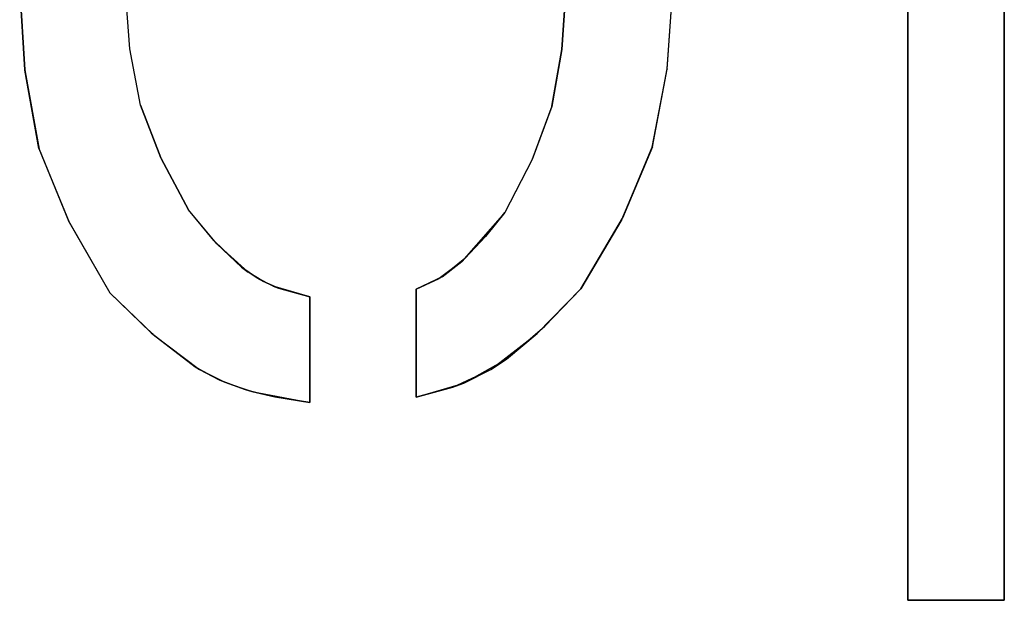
# Model space of a CAD drawing. Header units: inches. Extents: x 106 to 215, y -158 to -59.
# Tile 6 of 73: x 114.14 to 123.4, y -138.76 to -133.29. Entities that reach past the tile are written whole.
import ezdxf

# ---------------------------------------------------------------- set-up
doc = ezdxf.new("R2010")
doc.units = ezdxf.units.IN
doc.header["$MEASUREMENT"] = 0
doc.layers.add('_U+B808_U+C774_U+C5B4 1', color=7, linetype='Continuous')

# ---------------------------------------------------------------- blocks, each defined once
blk = doc.blocks.new('block 320')
at = {"layer": '_U+B808_U+C774_U+C5B4 1', "color": 250, "lineweight": 25, "true_color": 0x333333}
for points in [[(114.1362, -132.9981), (114.1362, -132.9981)], [(114.1362, -132.9981), (114.1838, -133.7656)], [(114.1362, -132.9981), (114.1838, -133.7656)], [(114.1838, -133.7656), (114.1838, -133.7656)]]:
    blk.add_lwpolyline(points, dxfattribs=at)
blk = doc.blocks.new('block 321')
at = {"layer": '_U+B808_U+C774_U+C5B4 1', "color": 250, "lineweight": 25, "true_color": 0x333333}
for points in [[(114.1838, -133.7656), (114.1362, -132.9981)], [(114.1362, -132.9981), (114.1841, -133.7691)], [(114.1838, -133.7656), (114.1841, -133.7691)], [(114.1841, -133.7691), (114.1841, -133.7691)]]:
    blk.add_lwpolyline(points, dxfattribs=at)
blk = doc.blocks.new('block 322')
at = {"layer": '_U+B808_U+C774_U+C5B4 1', "color": 250, "lineweight": 25, "true_color": 0x333333}
for points in [[(114.1838, -133.7656), (114.1841, -133.7691)], [(114.1838, -133.7656), (114.3169, -134.5065)], [(114.1841, -133.7691), (114.3169, -134.5065)], [(114.3169, -134.5065), (114.3169, -134.5065)]]:
    blk.add_lwpolyline(points, dxfattribs=at)
blk = doc.blocks.new('block 323')
at = {"layer": '_U+B808_U+C774_U+C5B4 1', "color": 250, "lineweight": 25, "true_color": 0x333333}
for points in [[(114.3169, -134.5065), (114.1841, -133.7691)], [(114.1841, -133.7691), (114.3188, -134.5132)], [(114.3169, -134.5065), (114.3188, -134.5132)], [(114.3188, -134.5132), (114.3188, -134.5132)]]:
    blk.add_lwpolyline(points, dxfattribs=at)
blk = doc.blocks.new('block 324')
at = {"layer": '_U+B808_U+C774_U+C5B4 1', "color": 250, "lineweight": 25, "true_color": 0x333333}
for points in [[(114.3169, -134.5065), (114.3188, -134.5132)], [(114.3169, -134.5065), (114.5942, -135.1881)], [(114.3188, -134.5132), (114.5942, -135.1881)], [(114.5942, -135.1881), (114.5942, -135.1881)]]:
    blk.add_lwpolyline(points, dxfattribs=at)
blk = doc.blocks.new('block 325')
at = {"layer": '_U+B808_U+C774_U+C5B4 1', "color": 250, "lineweight": 25, "true_color": 0x333333}
for points in [[(114.3169, -134.5065), (114.5942, -135.1881)], [(114.3169, -134.5065), (114.6019, -135.2002)], [(114.5942, -135.1881), (114.6019, -135.2002)], [(114.6019, -135.2002), (114.6019, -135.2002)]]:
    blk.add_lwpolyline(points, dxfattribs=at)
blk = doc.blocks.new('block 326')
at = {"layer": '_U+B808_U+C774_U+C5B4 1', "color": 250, "lineweight": 25, "true_color": 0x333333}
for points in [[(114.6019, -135.2002), (114.5942, -135.1881)], [(114.5942, -135.1881), (114.9858, -135.8633)], [(114.6019, -135.2002), (114.9858, -135.8633)], [(114.9858, -135.8633), (114.9858, -135.8633)]]:
    blk.add_lwpolyline(points, dxfattribs=at)
blk = doc.blocks.new('block 327')
at = {"layer": '_U+B808_U+C774_U+C5B4 1', "color": 250, "lineweight": 25, "true_color": 0x333333}
for points in [[(114.6019, -135.2002), (114.9858, -135.8633)], [(114.6019, -135.2002), (114.9858, -135.8633)], [(114.9858, -135.8633), (114.9858, -135.8633)], [(114.9858, -135.8633), (114.9858, -135.8633)]]:
    blk.add_lwpolyline(points, dxfattribs=at)
blk = doc.blocks.new('block 328')
at = {"layer": '_U+B808_U+C774_U+C5B4 1', "color": 250, "lineweight": 25, "true_color": 0x333333}
for points in [[(114.9858, -135.8633), (115.3731, -136.2405)], [(114.9858, -135.8633), (114.9858, -135.8633)], [(115.3731, -136.2405), (114.9858, -135.8633)], [(114.9858, -135.8633), (114.9858, -135.8633)]]:
    blk.add_lwpolyline(points, dxfattribs=at)
blk = doc.blocks.new('block 329')
at = {"layer": '_U+B808_U+C774_U+C5B4 1', "color": 250, "lineweight": 25, "true_color": 0x333333}
for points in [[(114.9858, -135.8633), (115.3731, -136.2405)], [(114.9858, -135.8633), (115.3913, -136.2569)], [(115.3731, -136.2405), (115.3913, -136.2569)], [(115.3913, -136.2569), (115.3913, -136.2569)]]:
    blk.add_lwpolyline(points, dxfattribs=at)
blk = doc.blocks.new('block 330')
at = {"layer": '_U+B808_U+C774_U+C5B4 1', "color": 250, "lineweight": 25, "true_color": 0x333333}
for points in [[(115.3913, -136.2569), (115.3731, -136.2405)], [(115.3731, -136.2405), (115.7873, -136.5614)], [(115.3913, -136.2569), (115.7873, -136.5614)], [(115.7873, -136.5614), (115.7873, -136.5614)]]:
    blk.add_lwpolyline(points, dxfattribs=at)
blk = doc.blocks.new('block 331')
at = {"layer": '_U+B808_U+C774_U+C5B4 1', "color": 250, "lineweight": 25, "true_color": 0x333333}
for points in [[(115.3913, -136.2569), (115.7873, -136.5614)], [(115.3913, -136.2569), (115.8275, -136.5861)], [(115.7873, -136.5614), (115.8275, -136.5861)], [(115.8275, -136.5861), (115.8275, -136.5861)]]:
    blk.add_lwpolyline(points, dxfattribs=at)
blk = doc.blocks.new('block 332')
at = {"layer": '_U+B808_U+C774_U+C5B4 1', "color": 250, "lineweight": 25, "true_color": 0x333333}
for points in [[(115.8275, -136.5861), (115.7873, -136.5614)], [(115.7873, -136.5614), (116.012, -136.6831)], [(115.8275, -136.5861), (116.012, -136.6831)], [(116.012, -136.6831), (116.012, -136.6831)]]:
    blk.add_lwpolyline(points, dxfattribs=at)
blk = doc.blocks.new('block 333')
at = {"layer": '_U+B808_U+C774_U+C5B4 1', "color": 250, "lineweight": 25, "true_color": 0x333333}
for points in [[(115.8275, -136.5861), (116.012, -136.6831)], [(115.8275, -136.5861), (116.0665, -136.7066)], [(116.012, -136.6831), (116.0665, -136.7066)], [(116.0665, -136.7066), (116.0665, -136.7066)]]:
    blk.add_lwpolyline(points, dxfattribs=at)
blk = doc.blocks.new('block 334')
at = {"layer": '_U+B808_U+C774_U+C5B4 1', "color": 250, "lineweight": 25, "true_color": 0x333333}
for points in [[(116.0665, -136.7066), (116.012, -136.6831)], [(116.012, -136.6831), (116.2562, -136.7751)], [(116.0665, -136.7066), (116.2562, -136.7751)], [(116.2562, -136.7751), (116.2562, -136.7751)]]:
    blk.add_lwpolyline(points, dxfattribs=at)
blk = doc.blocks.new('block 335')
at = {"layer": '_U+B808_U+C774_U+C5B4 1', "color": 250, "lineweight": 25, "true_color": 0x333333}
for points in [[(116.0665, -136.7066), (116.2562, -136.7751)], [(116.0665, -136.7066), (116.3217, -136.7933)], [(116.2562, -136.7751), (116.3217, -136.7933)], [(116.3217, -136.7933), (116.3217, -136.7933)]]:
    blk.add_lwpolyline(points, dxfattribs=at)
blk = doc.blocks.new('block 336')
at = {"layer": '_U+B808_U+C774_U+C5B4 1', "color": 250, "lineweight": 25, "true_color": 0x333333}
for points in [[(116.3217, -136.7933), (116.2562, -136.7751)], [(116.2562, -136.7751), (116.5354, -136.8436)], [(116.3217, -136.7933), (116.5354, -136.8436)], [(116.5354, -136.8436), (116.5354, -136.8436)]]:
    blk.add_lwpolyline(points, dxfattribs=at)
blk = doc.blocks.new('block 337')
at = {"layer": '_U+B808_U+C774_U+C5B4 1', "color": 250, "lineweight": 25, "true_color": 0x333333}
for points in [[(116.3217, -136.7933), (116.5354, -136.8436)], [(116.3217, -136.7933), (116.8662, -136.895)], [(116.5354, -136.8436), (116.8662, -136.895)], [(116.8662, -136.895), (116.8662, -136.895)]]:
    blk.add_lwpolyline(points, dxfattribs=at)
blk = doc.blocks.new('block 338')
at = {"layer": '_U+B808_U+C774_U+C5B4 1', "color": 250, "lineweight": 25, "true_color": 0x333333}
for points in [[(116.8662, -136.895), (116.5354, -136.8436)], [(116.5354, -136.8436), (116.8662, -136.895)], [(116.8662, -136.895), (116.8662, -136.895)], [(116.8662, -136.895), (116.8662, -136.895)]]:
    blk.add_lwpolyline(points, dxfattribs=at)
blk = doc.blocks.new('block 339')
at = {"layer": '_U+B808_U+C774_U+C5B4 1', "color": 250, "lineweight": 25, "true_color": 0x333333}
for points in [[(116.8662, -136.895), (116.8662, -135.9016)], [(116.8662, -135.9016), (116.8662, -136.895)], [(116.8662, -136.895), (116.8662, -136.895)], [(116.8662, -136.895), (116.8662, -136.895)]]:
    blk.add_lwpolyline(points, dxfattribs=at)
blk = doc.blocks.new('block 340')
at = {"layer": '_U+B808_U+C774_U+C5B4 1', "color": 250, "lineweight": 25, "true_color": 0x333333}
for points in [[(116.8662, -136.895), (116.8662, -135.9016)], [(116.8662, -136.895), (116.8662, -135.9016)], [(116.8662, -135.9016), (116.8662, -135.9016)], [(116.8662, -135.9016), (116.8662, -135.9016)]]:
    blk.add_lwpolyline(points, dxfattribs=at)
blk = doc.blocks.new('block 341')
at = {"layer": '_U+B808_U+C774_U+C5B4 1', "color": 250, "lineweight": 25, "true_color": 0x333333}
for points in [[(117.8662, -136.8448), (118.2125, -136.753)], [(118.2125, -136.753), (117.8662, -136.8448)], [(117.8662, -136.8448), (117.8662, -136.8448)], [(117.8662, -136.8448), (117.8662, -136.8448)]]:
    blk.add_lwpolyline(points, dxfattribs=at)
blk = doc.blocks.new('block 342')
at = {"layer": '_U+B808_U+C774_U+C5B4 1', "color": 250, "lineweight": 25, "true_color": 0x333333}
for points in [[(117.8662, -136.8448), (118.3159, -136.7144)], [(118.2125, -136.753), (118.3159, -136.7144)], [(118.3159, -136.7144), (118.3159, -136.7144)], [(117.8662, -136.8448), (118.2125, -136.753)]]:
    blk.add_lwpolyline(points, dxfattribs=at)
blk = doc.blocks.new('block 343')
at = {"layer": '_U+B808_U+C774_U+C5B4 1', "color": 250, "lineweight": 25, "true_color": 0x333333}
for points in [[(118.2125, -136.753), (118.5703, -136.5869)], [(118.3159, -136.7144), (118.5703, -136.5869)], [(118.5703, -136.5869), (118.5703, -136.5869)], [(118.3159, -136.7144), (118.2125, -136.753)]]:
    blk.add_lwpolyline(points, dxfattribs=at)
blk = doc.blocks.new('block 344')
at = {"layer": '_U+B808_U+C774_U+C5B4 1', "color": 250, "lineweight": 25, "true_color": 0x333333}
for points in [[(118.3159, -136.7144), (118.7175, -136.4886)], [(118.5703, -136.5869), (118.7175, -136.4886)], [(118.7175, -136.4886), (118.7175, -136.4886)], [(118.3159, -136.7144), (118.5703, -136.5869)]]:
    blk.add_lwpolyline(points, dxfattribs=at)
blk = doc.blocks.new('block 345')
at = {"layer": '_U+B808_U+C774_U+C5B4 1', "color": 250, "lineweight": 25, "true_color": 0x333333}
for points in [[(118.5703, -136.5869), (119.0054, -136.2479)], [(118.7175, -136.4886), (119.0054, -136.2479)], [(119.0054, -136.2479), (119.0054, -136.2479)], [(118.7175, -136.4886), (118.5703, -136.5869)]]:
    blk.add_lwpolyline(points, dxfattribs=at)
blk = doc.blocks.new('block 346')
at = {"layer": '_U+B808_U+C774_U+C5B4 1', "color": 250, "lineweight": 25, "true_color": 0x333333}
for points in [[(118.7175, -136.4886), (119.0771, -136.1794)], [(118.7175, -136.4886), (119.0054, -136.2479)], [(119.0054, -136.2479), (119.0771, -136.1794)], [(119.0771, -136.1794), (119.0771, -136.1794)]]:
    blk.add_lwpolyline(points, dxfattribs=at)
blk = doc.blocks.new('block 347')
at = {"layer": '_U+B808_U+C774_U+C5B4 1', "color": 250, "lineweight": 25, "true_color": 0x333333}
for points in [[(119.0054, -136.2479), (119.4155, -135.8282)], [(119.0771, -136.1794), (119.4155, -135.8282)], [(119.4155, -135.8282), (119.4155, -135.8282)], [(119.0771, -136.1794), (119.0054, -136.2479)]]:
    blk.add_lwpolyline(points, dxfattribs=at)
blk = doc.blocks.new('block 348')
at = {"layer": '_U+B808_U+C774_U+C5B4 1', "color": 250, "lineweight": 25, "true_color": 0x333333}
for points in [[(119.0771, -136.1794), (119.4155, -135.8282)], [(119.0771, -136.1794), (119.4155, -135.8282)], [(119.4155, -135.8282), (119.4155, -135.8282)], [(119.4155, -135.8282), (119.4155, -135.8282)]]:
    blk.add_lwpolyline(points, dxfattribs=at)
blk = doc.blocks.new('block 349')
at = {"layer": '_U+B808_U+C774_U+C5B4 1', "color": 250, "lineweight": 25, "true_color": 0x333333}
for points in [[(119.4155, -135.8282), (119.7999, -135.1737)], [(119.4155, -135.8282), (119.7999, -135.1737)], [(119.7999, -135.1737), (119.7999, -135.1737)], [(119.4155, -135.8282), (119.4155, -135.8282)]]:
    blk.add_lwpolyline(points, dxfattribs=at)
blk = doc.blocks.new('block 350')
at = {"layer": '_U+B808_U+C774_U+C5B4 1', "color": 250, "lineweight": 25, "true_color": 0x333333}
for points in [[(119.4155, -135.8282), (119.8067, -135.1629)], [(119.7999, -135.1737), (119.4155, -135.8282)], [(119.7999, -135.1737), (119.8067, -135.1629)], [(119.8067, -135.1629), (119.8067, -135.1629)]]:
    blk.add_lwpolyline(points, dxfattribs=at)
blk = doc.blocks.new('block 351')
at = {"layer": '_U+B808_U+C774_U+C5B4 1', "color": 250, "lineweight": 25, "true_color": 0x333333}
for points in [[(119.7999, -135.1737), (120.0892, -134.4891)], [(119.8067, -135.1629), (120.0892, -134.4891)], [(120.0892, -134.4891), (120.0892, -134.4891)], [(119.7999, -135.1737), (119.8067, -135.1629)]]:
    blk.add_lwpolyline(points, dxfattribs=at)
blk = doc.blocks.new('block 352')
at = {"layer": '_U+B808_U+C774_U+C5B4 1', "color": 250, "lineweight": 25, "true_color": 0x333333}
for points in [[(120.0892, -134.4891), (119.8067, -135.1629)], [(119.8067, -135.1629), (120.0881, -134.4927)], [(120.0892, -134.4891), (120.0881, -134.4927)], [(120.0881, -134.4927), (120.0881, -134.4927)]]:
    blk.add_lwpolyline(points, dxfattribs=at)
blk = doc.blocks.new('block 353')
at = {"layer": '_U+B808_U+C774_U+C5B4 1', "color": 250, "lineweight": 25, "true_color": 0x333333}
for points in [[(120.0881, -134.4927), (120.2286, -133.7591)], [(120.0892, -134.4891), (120.2286, -133.7591)], [(120.2286, -133.7591), (120.2286, -133.7591)], [(120.0892, -134.4891), (120.0881, -134.4927)]]:
    blk.add_lwpolyline(points, dxfattribs=at)
blk = doc.blocks.new('block 354')
at = {"layer": '_U+B808_U+C774_U+C5B4 1', "color": 250, "lineweight": 25, "true_color": 0x333333}
for points in [[(120.0892, -134.4891), (120.2288, -133.7572)], [(120.0892, -134.4891), (120.2286, -133.7591)], [(120.2286, -133.7591), (120.2288, -133.7572)], [(120.2288, -133.7572), (120.2288, -133.7572)]]:
    blk.add_lwpolyline(points, dxfattribs=at)
blk = doc.blocks.new('block 355')
at = {"layer": '_U+B808_U+C774_U+C5B4 1', "color": 250, "lineweight": 25, "true_color": 0x333333}
for points in [[(120.2286, -133.7591), (120.2827, -132.9981)], [(120.2288, -133.7572), (120.2827, -132.9981)], [(120.2827, -132.9981), (120.2827, -132.9981)], [(120.2288, -133.7572), (120.2286, -133.7591)]]:
    blk.add_lwpolyline(points, dxfattribs=at)
blk = doc.blocks.new('block 356')
at = {"layer": '_U+B808_U+C774_U+C5B4 1', "color": 250, "lineweight": 25, "true_color": 0x333333}
for points in [[(120.2288, -133.7572), (120.2827, -132.9981)], [(120.2288, -133.7572), (120.2827, -132.9981)], [(120.2827, -132.9981), (120.2827, -132.9981)], [(120.2827, -132.9981), (120.2827, -132.9981)]]:
    blk.add_lwpolyline(points, dxfattribs=at)
blk = doc.blocks.new('block 668')
at = {"layer": '_U+B808_U+C774_U+C5B4 1', "color": 250, "lineweight": 25, "true_color": 0x333333}
for points in [[(123.3999, -138.7579), (123.3999, -127.8301)], [(123.3999, -127.8301), (123.3999, -138.7579)], [(123.3999, -138.7579), (123.3999, -138.7579)], [(123.3999, -138.7579), (123.3999, -138.7579)]]:
    blk.add_lwpolyline(points, dxfattribs=at)
blk = doc.blocks.new('block 669')
at = {"layer": '_U+B808_U+C774_U+C5B4 1', "color": 250, "lineweight": 25, "true_color": 0x333333}
for points in [[(123.3999, -138.7579), (123.3999, -127.8301)], [(123.3999, -138.7579), (123.3999, -127.8301)], [(123.3999, -127.8301), (123.3999, -127.8301)], [(123.3999, -127.8301), (123.3999, -127.8301)]]:
    blk.add_lwpolyline(points, dxfattribs=at)
blk = doc.blocks.new('block 1580')
at = {"layer": '_U+B808_U+C774_U+C5B4 1', "color": 250, "lineweight": 25, "true_color": 0x333333}
for points in [[(122.4917, -127.8301), (122.4917, -138.7579)], [(122.4917, -127.8301), (122.4917, -127.8301)], [(122.4917, -138.7579), (122.4917, -127.8301)], [(122.4917, -127.8301), (122.4917, -127.8301)]]:
    blk.add_lwpolyline(points, dxfattribs=at)
blk = doc.blocks.new('block 1581')
at = {"layer": '_U+B808_U+C774_U+C5B4 1', "color": 250, "lineweight": 25, "true_color": 0x333333}
for points in [[(122.4917, -127.8301), (122.4917, -138.7579)], [(122.4917, -127.8301), (122.4917, -138.7579)], [(122.4917, -138.7579), (122.4917, -138.7579)], [(122.4917, -138.7579), (122.4917, -138.7579)]]:
    blk.add_lwpolyline(points, dxfattribs=at)
blk = doc.blocks.new('block 1582')
at = {"layer": '_U+B808_U+C774_U+C5B4 1', "color": 250, "lineweight": 25, "true_color": 0x333333}
for points in [[(122.4917, -138.7579), (123.3999, -138.7579)], [(122.4917, -138.7579), (122.4917, -138.7579)], [(123.3999, -138.7579), (122.4917, -138.7579)], [(122.4917, -138.7579), (122.4917, -138.7579)]]:
    blk.add_lwpolyline(points, dxfattribs=at)
blk = doc.blocks.new('block 1583')
at = {"layer": '_U+B808_U+C774_U+C5B4 1', "color": 250, "lineweight": 25, "true_color": 0x333333}
for points in [[(122.4917, -138.7579), (123.3999, -138.7579)], [(122.4917, -138.7579), (123.3999, -138.7579)], [(123.3999, -138.7579), (123.3999, -138.7579)], [(123.3999, -138.7579), (123.3999, -138.7579)]]:
    blk.add_lwpolyline(points, dxfattribs=at)
blk = doc.blocks.new('block 2612')
at = {"layer": '_U+B808_U+C774_U+C5B4 1', "color": 250, "lineweight": 25, "true_color": 0x333333}
for points in [[(117.8662, -135.8314), (117.8662, -136.8448)], [(117.8662, -135.8314), (117.8662, -135.8314)], [(117.8662, -136.8448), (117.8662, -135.8314)], [(117.8662, -135.8314), (117.8662, -135.8314)]]:
    blk.add_lwpolyline(points, dxfattribs=at)
blk = doc.blocks.new('block 2613')
at = {"layer": '_U+B808_U+C774_U+C5B4 1', "color": 250, "lineweight": 25, "true_color": 0x333333}
for points in [[(117.8662, -135.8314), (117.8662, -136.8448)], [(117.8662, -135.8314), (117.8662, -136.8448)], [(117.8662, -136.8448), (117.8662, -136.8448)], [(117.8662, -136.8448), (117.8662, -136.8448)]]:
    blk.add_lwpolyline(points, dxfattribs=at)
blk = doc.blocks.new('block 2616')
at = {"layer": '_U+B808_U+C774_U+C5B4 1', "color": 250, "lineweight": 25, "true_color": 0x333333}
for points in [[(118.7006, -135.1075), (118.518, -135.3339)], [(118.7006, -135.1075), (118.518, -135.3339)], [(118.7006, -135.1075), (118.7006, -135.1075)], [(118.518, -135.3339), (118.518, -135.3339)]]:
    blk.add_lwpolyline(points, dxfattribs=at)
blk = doc.blocks.new('block 2617')
at = {"layer": '_U+B808_U+C774_U+C5B4 1', "color": 250, "lineweight": 25, "true_color": 0x333333}
for points in [[(118.7006, -135.1075), (118.2951, -135.5696)], [(118.518, -135.3339), (118.7006, -135.1075)], [(118.518, -135.3339), (118.2951, -135.5696)], [(118.2951, -135.5696), (118.2951, -135.5696)]]:
    blk.add_lwpolyline(points, dxfattribs=at)
blk = doc.blocks.new('block 2618')
at = {"layer": '_U+B808_U+C774_U+C5B4 1', "color": 250, "lineweight": 25, "true_color": 0x333333}
for points in [[(118.518, -135.3339), (118.2951, -135.5696)], [(118.518, -135.3339), (118.3248, -135.5419)], [(118.2951, -135.5696), (118.3248, -135.5419)], [(118.3248, -135.5419), (118.3248, -135.5419)]]:
    blk.add_lwpolyline(points, dxfattribs=at)
blk = doc.blocks.new('block 2619')
at = {"layer": '_U+B808_U+C774_U+C5B4 1', "color": 250, "lineweight": 25, "true_color": 0x333333}
for points in [[(118.3248, -135.5419), (118.1106, -135.713)], [(118.2951, -135.5696), (118.1106, -135.713)], [(118.3248, -135.5419), (118.2951, -135.5696)], [(118.1106, -135.713), (118.1106, -135.713)]]:
    blk.add_lwpolyline(points, dxfattribs=at)
blk = doc.blocks.new('block 2620')
at = {"layer": '_U+B808_U+C774_U+C5B4 1', "color": 250, "lineweight": 25, "true_color": 0x333333}
for points in [[(118.2951, -135.5696), (118.082, -135.7305)], [(118.1106, -135.713), (118.2951, -135.5696)], [(118.1106, -135.713), (118.082, -135.7305)], [(118.082, -135.7305), (118.082, -135.7305)]]:
    blk.add_lwpolyline(points, dxfattribs=at)
blk = doc.blocks.new('block 2621')
at = {"layer": '_U+B808_U+C774_U+C5B4 1', "color": 250, "lineweight": 25, "true_color": 0x333333}
for points in [[(118.1106, -135.713), (117.8662, -135.8314)], [(118.082, -135.7305), (117.8662, -135.8314)], [(118.1106, -135.713), (118.082, -135.7305)], [(117.8662, -135.8314), (117.8662, -135.8314)]]:
    blk.add_lwpolyline(points, dxfattribs=at)
blk = doc.blocks.new('block 2622')
at = {"layer": '_U+B808_U+C774_U+C5B4 1', "color": 250, "lineweight": 25, "true_color": 0x333333}
for points in [[(117.8662, -135.8314), (118.082, -135.7305)], [(118.082, -135.7305), (117.8662, -135.8314)], [(117.8662, -135.8314), (117.8662, -135.8314)], [(117.8662, -135.8314), (117.8662, -135.8314)]]:
    blk.add_lwpolyline(points, dxfattribs=at)
blk = doc.blocks.new('block 2623')
at = {"layer": '_U+B808_U+C774_U+C5B4 1', "color": 250, "lineweight": 25, "true_color": 0x333333}
for points in [[(115.7241, -135.0841), (115.4675, -134.6001)], [(115.7241, -135.0841), (115.4675, -134.6001)], [(115.4675, -134.6001), (115.4675, -134.6001)], [(115.7241, -135.0841), (115.7241, -135.0841)]]:
    blk.add_lwpolyline(points, dxfattribs=at)
blk = doc.blocks.new('block 2624')
at = {"layer": '_U+B808_U+C774_U+C5B4 1', "color": 250, "lineweight": 25, "true_color": 0x333333}
for points in [[(115.4675, -134.6001), (115.4644, -134.5946)], [(115.7241, -135.0841), (115.4644, -134.5946)], [(115.4644, -134.5946), (115.4644, -134.5946)], [(115.4675, -134.6001), (115.7241, -135.0841)]]:
    blk.add_lwpolyline(points, dxfattribs=at)
blk = doc.blocks.new('block 2625')
at = {"layer": '_U+B808_U+C774_U+C5B4 1', "color": 250, "lineweight": 25, "true_color": 0x333333}
for points in [[(115.4675, -134.6001), (115.2714, -134.0985)], [(115.4644, -134.5946), (115.2714, -134.0985)], [(115.2714, -134.0985), (115.2714, -134.0985)], [(115.4675, -134.6001), (115.4644, -134.5946)]]:
    blk.add_lwpolyline(points, dxfattribs=at)
blk = doc.blocks.new('block 2626')
at = {"layer": '_U+B808_U+C774_U+C5B4 1', "color": 250, "lineweight": 25, "true_color": 0x333333}
for points in [[(115.2714, -134.0985), (115.4644, -134.5946)], [(115.2714, -134.0985), (115.2717, -134.0994)], [(115.4644, -134.5946), (115.2717, -134.0994)], [(115.2717, -134.0994), (115.2717, -134.0994)]]:
    blk.add_lwpolyline(points, dxfattribs=at)
blk = doc.blocks.new('block 2627')
at = {"layer": '_U+B808_U+C774_U+C5B4 1', "color": 250, "lineweight": 25, "true_color": 0x333333}
for points in [[(115.2714, -134.0985), (115.1733, -133.5688)], [(115.2717, -134.0994), (115.1733, -133.5688)], [(115.1733, -133.5688), (115.1733, -133.5688)], [(115.2714, -134.0985), (115.2717, -134.0994)]]:
    blk.add_lwpolyline(points, dxfattribs=at)
blk = doc.blocks.new('block 2628')
at = {"layer": '_U+B808_U+C774_U+C5B4 1', "color": 250, "lineweight": 25, "true_color": 0x333333}
for points in [[(115.2714, -134.0985), (115.1733, -133.5684)], [(115.1733, -133.5688), (115.1733, -133.5684)], [(115.1733, -133.5684), (115.1733, -133.5684)], [(115.2714, -134.0985), (115.1733, -133.5688)]]:
    blk.add_lwpolyline(points, dxfattribs=at)
blk = doc.blocks.new('block 2629')
at = {"layer": '_U+B808_U+C774_U+C5B4 1', "color": 250, "lineweight": 25, "true_color": 0x333333}
for points in [[(115.1733, -133.5684), (115.1323, -133.0215)], [(115.1733, -133.5688), (115.1323, -133.0215)], [(115.1323, -133.0215), (115.1323, -133.0215)], [(115.1733, -133.5684), (115.1733, -133.5688)]]:
    blk.add_lwpolyline(points, dxfattribs=at)
blk = doc.blocks.new('block 2630')
at = {"layer": '_U+B808_U+C774_U+C5B4 1', "color": 250, "lineweight": 25, "true_color": 0x333333}
for points in [[(115.1733, -133.5684), (115.1323, -133.0215)], [(115.1733, -133.5684), (115.1323, -133.0215)], [(115.1323, -133.0215), (115.1323, -133.0215)], [(115.1323, -133.0215), (115.1323, -133.0215)]]:
    blk.add_lwpolyline(points, dxfattribs=at)
blk = doc.blocks.new('block 2656')
at = {"layer": '_U+B808_U+C774_U+C5B4 1', "color": 250, "lineweight": 25, "true_color": 0x333333}
for points in [[(119.2749, -133.0215), (119.2377, -133.5731)], [(119.2749, -133.0215), (119.2377, -133.5731)], [(119.2749, -133.0215), (119.2749, -133.0215)], [(119.2377, -133.5731), (119.2377, -133.5731)]]:
    blk.add_lwpolyline(points, dxfattribs=at)
blk = doc.blocks.new('block 2657')
at = {"layer": '_U+B808_U+C774_U+C5B4 1', "color": 250, "lineweight": 25, "true_color": 0x333333}
for points in [[(119.2749, -133.0215), (119.2376, -133.5741)], [(119.2377, -133.5731), (119.2749, -133.0215)], [(119.2377, -133.5731), (119.2376, -133.5741)], [(119.2376, -133.5741), (119.2376, -133.5741)]]:
    blk.add_lwpolyline(points, dxfattribs=at)
blk = doc.blocks.new('block 2658')
at = {"layer": '_U+B808_U+C774_U+C5B4 1', "color": 250, "lineweight": 25, "true_color": 0x333333}
for points in [[(119.2377, -133.5731), (119.1443, -134.1088)], [(119.2376, -133.5741), (119.1443, -134.1088)], [(119.2377, -133.5731), (119.2376, -133.5741)], [(119.1443, -134.1088), (119.1443, -134.1088)]]:
    blk.add_lwpolyline(points, dxfattribs=at)
blk = doc.blocks.new('block 2659')
at = {"layer": '_U+B808_U+C774_U+C5B4 1', "color": 250, "lineweight": 25, "true_color": 0x333333}
for points in [[(119.2376, -133.5741), (119.1438, -134.1107)], [(119.1443, -134.1088), (119.2376, -133.5741)], [(119.1443, -134.1088), (119.1438, -134.1107)], [(119.1438, -134.1107), (119.1438, -134.1107)]]:
    blk.add_lwpolyline(points, dxfattribs=at)
blk = doc.blocks.new('block 2660')
at = {"layer": '_U+B808_U+C774_U+C5B4 1', "color": 250, "lineweight": 25, "true_color": 0x333333}
for points in [[(119.1443, -134.1088), (118.9573, -134.6094)], [(119.1438, -134.1107), (118.9573, -134.6094)], [(119.1443, -134.1088), (119.1438, -134.1107)], [(118.9573, -134.6094), (118.9573, -134.6094)]]:
    blk.add_lwpolyline(points, dxfattribs=at)
blk = doc.blocks.new('block 2661')
at = {"layer": '_U+B808_U+C774_U+C5B4 1', "color": 250, "lineweight": 25, "true_color": 0x333333}
for points in [[(119.1443, -134.1088), (118.9532, -134.6168)], [(119.1443, -134.1088), (118.9573, -134.6094)], [(118.9573, -134.6094), (118.9532, -134.6168)], [(118.9532, -134.6168), (118.9532, -134.6168)]]:
    blk.add_lwpolyline(points, dxfattribs=at)
blk = doc.blocks.new('block 2662')
at = {"layer": '_U+B808_U+C774_U+C5B4 1', "color": 250, "lineweight": 25, "true_color": 0x333333}
for points in [[(118.9573, -134.6094), (118.7006, -135.1075)], [(118.9532, -134.6168), (118.7006, -135.1075)], [(118.9532, -134.6168), (118.9573, -134.6094)], [(118.7006, -135.1075), (118.7006, -135.1075)]]:
    blk.add_lwpolyline(points, dxfattribs=at)
blk = doc.blocks.new('block 2663')
at = {"layer": '_U+B808_U+C774_U+C5B4 1', "color": 250, "lineweight": 25, "true_color": 0x333333}
for points in [[(118.9532, -134.6168), (118.7006, -135.1075)], [(118.9532, -134.6168), (118.7006, -135.1075)], [(118.7006, -135.1075), (118.7006, -135.1075)], [(118.7006, -135.1075), (118.7006, -135.1075)]]:
    blk.add_lwpolyline(points, dxfattribs=at)
blk = doc.blocks.new('block 2672')
at = {"layer": '_U+B808_U+C774_U+C5B4 1', "color": 250, "lineweight": 25, "true_color": 0x333333}
for points in [[(116.8662, -135.9016), (116.5724, -135.8208)], [(116.5724, -135.8208), (116.8662, -135.9016)], [(116.8662, -135.9016), (116.8662, -135.9016)], [(116.8662, -135.9016), (116.8662, -135.9016)]]:
    blk.add_lwpolyline(points, dxfattribs=at)
blk = doc.blocks.new('block 2673')
at = {"layer": '_U+B808_U+C774_U+C5B4 1', "color": 250, "lineweight": 25, "true_color": 0x333333}
for points in [[(116.8662, -135.9016), (116.5221, -135.8011)], [(116.5724, -135.8208), (116.5221, -135.8011)], [(116.5221, -135.8011), (116.5221, -135.8011)], [(116.8662, -135.9016), (116.5724, -135.8208)]]:
    blk.add_lwpolyline(points, dxfattribs=at)
blk = doc.blocks.new('block 2674')
at = {"layer": '_U+B808_U+C774_U+C5B4 1', "color": 250, "lineweight": 25, "true_color": 0x333333}
for points in [[(116.5221, -135.8011), (116.4313, -135.7593)], [(116.5724, -135.8208), (116.4313, -135.7593)], [(116.4313, -135.7593), (116.4313, -135.7593)], [(116.5221, -135.8011), (116.5724, -135.8208)]]:
    blk.add_lwpolyline(points, dxfattribs=at)
blk = doc.blocks.new('block 2675')
at = {"layer": '_U+B808_U+C774_U+C5B4 1', "color": 250, "lineweight": 25, "true_color": 0x333333}
for points in [[(116.5221, -135.8011), (116.3658, -135.7231)], [(116.4313, -135.7593), (116.3658, -135.7231)], [(116.3658, -135.7231), (116.3658, -135.7231)], [(116.5221, -135.8011), (116.4313, -135.7593)]]:
    blk.add_lwpolyline(points, dxfattribs=at)
blk = doc.blocks.new('block 2676')
at = {"layer": '_U+B808_U+C774_U+C5B4 1', "color": 250, "lineweight": 25, "true_color": 0x333333}
for points in [[(116.3658, -135.7231), (116.2864, -135.6713)], [(116.4313, -135.7593), (116.2864, -135.6713)], [(116.2864, -135.6713), (116.2864, -135.6713)], [(116.3658, -135.7231), (116.4313, -135.7593)]]:
    blk.add_lwpolyline(points, dxfattribs=at)
blk = doc.blocks.new('block 2677')
at = {"layer": '_U+B808_U+C774_U+C5B4 1', "color": 250, "lineweight": 25, "true_color": 0x333333}
for points in [[(116.3658, -135.7231), (116.2219, -135.6228)], [(116.2864, -135.6713), (116.2219, -135.6228)], [(116.2219, -135.6228), (116.2219, -135.6228)], [(116.3658, -135.7231), (116.2864, -135.6713)]]:
    blk.add_lwpolyline(points, dxfattribs=at)
blk = doc.blocks.new('block 2678')
at = {"layer": '_U+B808_U+C774_U+C5B4 1', "color": 250, "lineweight": 25, "true_color": 0x333333}
for points in [[(116.2219, -135.6228), (115.992, -135.4043)], [(116.2864, -135.6713), (115.992, -135.4043)], [(115.992, -135.4043), (115.992, -135.4043)], [(116.2219, -135.6228), (116.2864, -135.6713)]]:
    blk.add_lwpolyline(points, dxfattribs=at)
blk = doc.blocks.new('block 2679')
at = {"layer": '_U+B808_U+C774_U+C5B4 1', "color": 250, "lineweight": 25, "true_color": 0x333333}
for points in [[(116.2219, -135.6228), (115.9627, -135.3718)], [(115.992, -135.4043), (115.9627, -135.3718)], [(115.9627, -135.3718), (115.9627, -135.3718)], [(116.2219, -135.6228), (115.992, -135.4043)]]:
    blk.add_lwpolyline(points, dxfattribs=at)
blk = doc.blocks.new('block 2680')
at = {"layer": '_U+B808_U+C774_U+C5B4 1', "color": 250, "lineweight": 25, "true_color": 0x333333}
for points in [[(115.9627, -135.3718), (115.7241, -135.0841)], [(115.992, -135.4043), (115.7241, -135.0841)], [(115.7241, -135.0841), (115.7241, -135.0841)], [(115.9627, -135.3718), (115.992, -135.4043)]]:
    blk.add_lwpolyline(points, dxfattribs=at)
blk = doc.blocks.new('block 2681')
at = {"layer": '_U+B808_U+C774_U+C5B4 1', "color": 250, "lineweight": 25, "true_color": 0x333333}
for points in [[(115.9627, -135.3718), (115.7241, -135.0841)], [(115.9627, -135.3718), (115.7241, -135.0841)], [(115.7241, -135.0841), (115.7241, -135.0841)], [(115.7241, -135.0841), (115.7241, -135.0841)]]:
    blk.add_lwpolyline(points, dxfattribs=at)
blk = doc.blocks.new('block 2')
at = {"layer": '_U+B808_U+C774_U+C5B4 1'}
for name in ['block 1580', 'block 1581', 'block 668', 'block 669', 'block 320', 'block 321', 'block 2629', 'block 2630', 'block 2657', 'block 2656', 'block 355', 'block 356', 'block 2628', 'block 2627', 'block 2659', 'block 2658', 'block 322', 'block 353', 'block 354', 'block 323', 'block 2625', 'block 2626', 'block 2661', 'block 2660', 'block 324', 'block 325', 'block 351', 'block 352', 'block 2624', 'block 2623', 'block 2662', 'block 2663', 'block 2680', 'block 2681', 'block 2617', 'block 2616', 'block 326', 'block 327', 'block 350', 'block 349', 'block 2618', 'block 2679', 'block 2678', 'block 2620', 'block 2619', 'block 2677', 'block 2676', 'block 2675', 'block 2674', 'block 2673', 'block 2621', 'block 2622', 'block 328', 'block 329', 'block 2672', 'block 2612', 'block 2613', 'block 347', 'block 348', 'block 339', 'block 340', 'block 330', 'block 331', 'block 345', 'block 346', 'block 344', 'block 332', 'block 333', 'block 343', 'block 334', 'block 335', 'block 342', 'block 336', 'block 337', 'block 341', 'block 338', 'block 1582', 'block 1583']:
    blk.add_blockref(name, (0, 0), dxfattribs=at)

msp = doc.modelspace()

# ---------------------------------------------------------------- block references
at = {"layer": '_U+B808_U+C774_U+C5B4 1'}
msp.add_blockref('block 2', (0, 0), dxfattribs=at)

doc.saveas('drawing.dxf')
